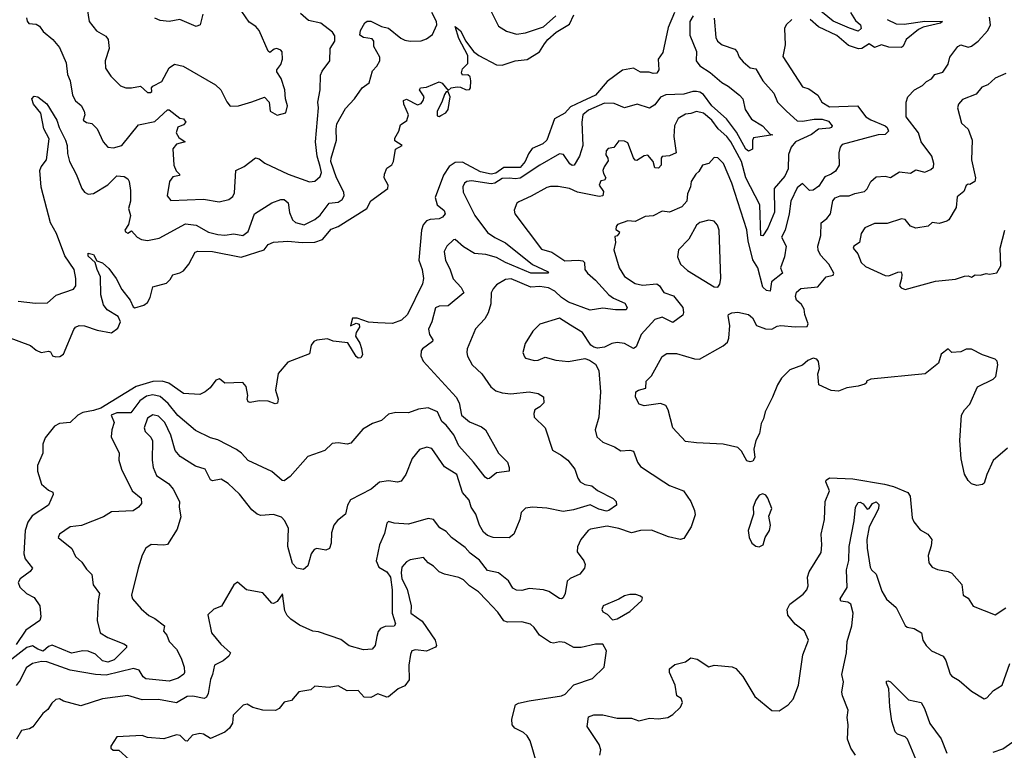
# Model space of a CAD drawing. Extents: x 1552033 to 1694788, y 811965 to 917215.
# Tile 127 of 256: x 1603974 to 1609447, y 850183 to 854244. Entities that reach past the tile are written whole.
import ezdxf

# ---------------------------------------------------------------- set-up
doc = ezdxf.new("R2010")
doc.units = 0

msp = doc.modelspace()

# ---------------------------------------------------------------- linework, layer by layer
at = {"layer": '0CON20XD'}
for points in [[(1604350, 854305), (1604360.8, 854235), (1604401.8, 854181.8), (1604452.5, 854152.5), (1604466, 854135), (1604471.4, 854085), (1604449.2, 854015), (1604452, 853975), (1604480.9, 853930.9), (1604535, 853876), (1604565, 853865.8), (1604595, 853865.6), (1604645, 853875.6), (1604685, 853840), (1604701.1, 853838.9), (1604708.2, 853845), (1604707.1, 853865), (1604714, 853875), (1604765, 853900.5), (1604804.2, 853975.8), (1604835, 853996.9), (1604883.8, 853985), (1605062.7, 853882.7), (1605091.9, 853855), (1605125, 853787.5), (1605144.2, 853764.2), (1605190, 853765), (1605265, 853788), (1605335, 853813.8), (1605361.4, 853785), (1605366, 853735), (1605405, 853714.4), (1605453.9, 853726.1), (1605462.5, 853765), (1605450.8, 853805), (1605448.8, 853855), (1605427.8, 853917.8), (1605404.3, 853955), (1605404.3, 853965), (1605425.6, 853995), (1605435.8, 854025), (1605433.8, 854065), (1605426.2, 854075), (1605404.2, 854084.2), (1605388.7, 854081.3), (1605365, 854062), (1605355, 854068.8), (1605305.5, 854185), (1605286.6, 854206.6), (1605249.9, 854229.9), (1605209.6, 854289.6)], [(1606587.5, 854305), (1606635, 854208.6), (1606680.2, 854180.2), (1606735, 854164.3), (1606785, 854171.8), (1606885, 854203.9), (1606954.4, 854265)], [(1608591.9, 854285), (1608619.8, 854239.8), (1608646.5, 854215), (1608650.7, 854195), (1608635, 854180.4), (1608586.7, 854196.7), (1608495, 854235.5), (1608396.5, 854316.5)], [(1603905, 852481.4), (1604035, 852433.3), (1604066.6, 852406.6), (1604094.6, 852394.6), (1604135, 852402.2), (1604145, 852397.1), (1604155.9, 852375.9), (1604175, 852370), (1604197.4, 852372.6), (1604218.2, 852385), (1604275, 852522), (1604285, 852535.7), (1604305.6, 852544.4), (1604335, 852542.2), (1604405, 852518.2), (1604485, 852504.3), (1604520.2, 852529.8), (1604533.9, 852563.9), (1604521.2, 852595), (1604461.3, 852631.3), (1604439.4, 852659.4), (1604424.8, 852715), (1604422.9, 852815), (1604404.1, 852855), (1604394.4, 852894.4), (1604355, 852930), (1604354.3, 852945.7), (1604385, 852939.2), (1604403.6, 852903.6), (1604435, 852892.9), (1604470.6, 852860.6), (1604511.1, 852805), (1604541.8, 852745), (1604587.7, 852685), (1604605, 852648), (1604615, 852642.5), (1604665, 852656.5), (1604685, 852672.1), (1604700.3, 852699.7), (1604715, 852759.4), (1604790.4, 852779.6), (1604810.4, 852799.6), (1604825, 852826.2), (1604865, 852836.7), (1604885, 852848.8), (1604915, 852885.8), (1604948.8, 852951.2), (1604965, 852958.3), (1605045, 852955.8), (1605205, 852923.6), (1605333.8, 852965), (1605356.2, 852995), (1605385, 853007.5), (1605465, 853012.8), (1605545, 853005.6), (1605615, 853007.9), (1605657.9, 853022.1), (1605705, 853080), (1605745, 853094), (1605903.3, 853195), (1605925, 853237.8), (1606021.2, 853305), (1606022, 853325), (1606000, 853365), (1606001.5, 853385), (1606015, 853418.8), (1606042.9, 853437.1), (1606051.9, 853455), (1606062.5, 853525), (1606100, 853545), (1606060, 853570), (1606058.8, 853585), (1606081.1, 853625), (1606091.1, 853658.9), (1606126.9, 853683.1), (1606135.5, 853715), (1606109.5, 853775), (1606107.5, 853795), (1606125, 853802.9), (1606185, 853770.8), (1606205, 853778), (1606217.5, 853795), (1606222, 853815), (1606196.7, 853855), (1606202.5, 853865), (1606235, 853870), (1606305, 853898.8), (1606321.7, 853891.7), (1606355, 853850), (1606372.5, 853865), (1606405, 853871.5), (1606425, 853869.4), (1606455, 853854.2), (1606473.6, 853856.4), (1606480, 853865), (1606482.5, 853905), (1606477.4, 853927.4), (1606465, 853937.5), (1606435, 853936.7), (1606429.5, 853949.5), (1606435, 853971.2), (1606465, 854000), (1606465.3, 854045), (1606415, 854140), (1606395, 854205.6), (1606425, 854181.8), (1606454.4, 854124.4), (1606497.3, 854067.3), (1606525.3, 854045.3), (1606625, 853992.5), (1606655, 853992.3), (1606728.8, 854015), (1606795, 854023.2), (1606863.9, 854065), (1606890.5, 854109.5), (1606910, 854135), (1606956.2, 854175), (1607030.8, 854219.2), (1607055, 854270.5)], [(1607614.2, 854285), (1607579.2, 854200.8), (1607547.9, 854062.1), (1607523.6, 854025), (1607525.7, 853965), (1607515, 853947.5), (1607495, 853944.2), (1607473, 853953), (1607425, 853952), (1607385, 853974), (1607325, 853963.8), (1607239.6, 853900.4), (1607175, 853824.7), (1607099.2, 853789.2), (1607035, 853759.4), (1607004.2, 853725), (1606946.8, 853693.2), (1606905, 853574.6), (1606881.9, 853555), (1606822.3, 853527.7), (1606801.6, 853498.4), (1606783.7, 853455), (1606755, 853422.2), (1606665, 853422.1), (1606619.8, 853390.2), (1606595, 853385.1), (1606535, 853398.5), (1606435, 853452.5), (1606395, 853450), (1606361.5, 853428.5), (1606329.6, 853380.4), (1606284.1, 853255), (1606294.7, 853215), (1606333.5, 853183.5), (1606339.7, 853165), (1606325, 853147.1), (1606305, 853136.6), (1606255, 853133.8), (1606235, 853126.5), (1606216.4, 853103.6), (1606207.3, 853075), (1606193, 852907), (1606211.4, 852855), (1606218.2, 852805), (1606213.3, 852776.7), (1606129.3, 852605), (1606096.4, 852573.6), (1606046.2, 852556.2), (1605965, 852558.4), (1605913.2, 852563.2), (1605850, 852585), (1605823.8, 852585), (1605812.5, 852542.5), (1605845, 852557.5), (1605861.7, 852551.7), (1605862.5, 852535), (1605844, 852506), (1605840, 852485), (1605865.4, 852445.4), (1605873.8, 852416.2), (1605878.8, 852381.2), (1605870, 852365), (1605855, 852362.5), (1605845, 852372.5), (1605797.7, 852447.7), (1605717, 852457), (1605685, 852470), (1605625, 852462), (1605610, 852455), (1605594, 852435), (1605585, 852386.7), (1605465, 852341.2), (1605411.8, 852278.2), (1605396.9, 852185), (1605411.1, 852135), (1605407.6, 852112.4), (1605395, 852108.6), (1605355, 852123.8), (1605305, 852126), (1605255, 852116.7), (1605245, 852120), (1605238.8, 852135), (1605242, 852155), (1605233.3, 852205), (1605215, 852226.7), (1605115, 852223.8), (1605085, 852247.5), (1605065, 852240), (1605032.1, 852197.9), (1605005.3, 852174.7), (1604975, 852160.5), (1604885, 852165.6), (1604803.9, 852223.9), (1604765.6, 852235.6), (1604715, 852233.7), (1604621.8, 852205), (1604425.4, 852085), (1604385, 852070.9), (1604325, 852061.4), (1604297.6, 852045), (1604255, 852004.5), (1604195, 851999.8), (1604167.8, 851985), (1604115, 851919.2), (1604102.2, 851885), (1604103.1, 851835), (1604073.1, 851765), (1604073.1, 851735), (1604095, 851662.9), (1604135, 851629.4), (1604157.9, 851617.9), (1604161.2, 851605), (1604134.2, 851545), (1604043.1, 851486.9), (1604019.1, 851450.9), (1604004.1, 851405), (1603996.9, 851275), (1604005, 851246.7), (1604046, 851195), (1604033, 851177), (1603976.7, 851135), (1603966.7, 851115), (1603975, 851090), (1604012, 851055), (1604055, 851032.9), (1604086.4, 850986.4), (1604091.9, 850925), (1604086, 850905), (1604009.2, 850850.8), (1603955, 850771.2)], [(1603965, 852680), (1604062.5, 852667.5), (1604129.6, 852670.4), (1604177.6, 852712.4), (1604273.7, 852746.3), (1604285.6, 852765), (1604287.1, 852805), (1604276.5, 852855), (1604225, 852931.4), (1604179.6, 853055), (1604145.8, 853115.8), (1604093.5, 853313.5), (1604086.2, 853405), (1604093.8, 853426.2), (1604124, 853465), (1604138, 853582), (1604107.8, 853637.8), (1604092, 853725), (1604050.7, 853775), (1604041.5, 853805), (1604055, 853819.2), (1604075, 853815.7), (1604125, 853776.9), (1604180.2, 853685), (1604193.3, 853645), (1604228.4, 853575), (1604237.8, 853545), (1604239.5, 853500.5), (1604252, 853455), (1604288.5, 853385), (1604320.5, 853305), (1604335, 853285.8), (1604355, 853274.3), (1604385, 853277.8), (1604465, 853325.5), (1604515, 853375.4), (1604555, 853372.1), (1604575, 853360), (1604583.5, 853345), (1604590, 853295), (1604590.6, 853235), (1604579.4, 853195), (1604590, 853155), (1604578.8, 853105), (1604558.1, 853075), (1604561.5, 853065), (1604575, 853058.1), (1604595, 853070), (1604627.3, 853035), (1604651.4, 853021.4), (1604685, 853017.3), (1604750.1, 853029.9), (1604895, 853109.7), (1604955, 853101.8), (1605023.9, 853063.9), (1605075, 853049.8), (1605115, 853046.2), (1605165, 853053.8), (1605215, 853044.8), (1605245, 853066.7), (1605280, 853165), (1605375, 853225.6), (1605425, 853244.4), (1605445, 853244.4), (1605465.9, 853225.9), (1605473.1, 853173.1), (1605490.7, 853130.7), (1605507.5, 853117.5), (1605555, 853103.2), (1605615, 853132.9), (1605645, 853158.2), (1605695, 853224.8), (1605745, 853230.2), (1605767.3, 853245), (1605776.9, 853265), (1605775.9, 853285), (1605735.2, 853365), (1605704.3, 853455), (1605705.3, 853475), (1605736, 853575), (1605732.5, 853635), (1605737.1, 853665), (1605785, 853750), (1605835.3, 853804.7), (1605877.1, 853865), (1605917, 853893), (1605935, 853960), (1605960, 853985), (1605976.7, 854015), (1605976.7, 854035), (1605942.5, 854095), (1605943.3, 854125), (1605933, 854137), (1605885, 854145.8), (1605865, 854157.5), (1605868.6, 854185), (1605892.9, 854227.1), (1605905, 854236.7), (1605925, 854236.2), (1605985, 854206.7), (1606025, 854197.5), (1606092.1, 854142.1), (1606115, 854130), (1606144.2, 854124.2), (1606205, 854126.2), (1606235, 854137), (1606268, 854162), (1606292.9, 854215), (1606290.2, 854235), (1606265, 854284.7)], [(1604011.6, 854255), (1604015, 854236.2), (1604025, 854223.8), (1604065, 854219.1), (1604085, 854208.1), (1604105, 854179.2), (1604158.8, 854135), (1604195, 854089.2), (1604233.5, 854005), (1604239.7, 853939.7), (1604255.6, 853905), (1604266.9, 853825), (1604285, 853792.5), (1604316.8, 853766.8), (1604332.9, 853735), (1604337.1, 853715), (1604328, 853685), (1604345, 853672), (1604375, 853668), (1604405, 853637.8), (1604437.9, 853565), (1604464.2, 853535), (1604495, 853531.2), (1604541.4, 853545), (1604635, 853658.9), (1604725, 853677.9), (1604795, 853742.9), (1604805, 853742.5), (1604865, 853697.1), (1604885, 853692.9), (1604897.3, 853675), (1604885, 853659.4), (1604852.7, 853647.3), (1604844.6, 853615), (1604858.8, 853588.8), (1604893.3, 853565), (1604845, 853552.5), (1604825, 853526.7), (1604830.3, 853435), (1604843.8, 853403.8), (1604863.3, 853385), (1604861.7, 853378.3), (1604825, 853370), (1604807.5, 853345), (1604794.4, 853265), (1604815, 853240), (1604995, 853247.3), (1605082.6, 853232.6), (1605136.2, 853245), (1605158.5, 853261.5), (1605167.7, 853282.3), (1605174.7, 853405.3), (1605221.7, 853428.3), (1605285, 853476.2), (1605305, 853471.2), (1605336.2, 853446.2), (1605466.7, 853385), (1605585, 853343.1), (1605615, 853345.7), (1605645, 853372.9), (1605651.9, 853395), (1605645, 853428.9), (1605628, 853485), (1605617.7, 853565), (1605634.5, 853754.5), (1605630.8, 853785), (1605643.8, 853855), (1605645.5, 853935), (1605655, 853958.6), (1605698.1, 854015), (1605700.8, 854085), (1605726.7, 854125), (1605725.5, 854154.5), (1605713.3, 854175), (1605647.5, 854225), (1605580.1, 854240.1), (1605535, 854278.9)], [(1607833.6, 854253.6), (1607844.1, 854145), (1607853.3, 854125), (1607878.8, 854105), (1607949.8, 854079.8), (1607962.3, 854065), (1607973.1, 854035), (1607995, 854010), (1608035, 853977.5), (1608065, 853970.8), (1608103.7, 853903.7), (1608165.6, 853835), (1608185.5, 853785), (1608235.7, 853735.7), (1608295, 853682.9), (1608325, 853679.3), (1608389.5, 853690.5), (1608435, 853690.9), (1608470.2, 853680.2), (1608490, 853655), (1608486.5, 853645), (1608475, 853640.7), (1608414.6, 853635.4), (1608375, 853606.6), (1608285.5, 853565), (1608261.5, 853535), (1608248.1, 853495), (1608246.2, 853415), (1608226.6, 853375), (1608166.9, 853305), (1608168.6, 853175), (1608132.4, 853085), (1608105, 853043.2), (1608094.1, 853045), (1608087.4, 853215), (1608010.2, 853365), (1607986.3, 853455), (1607925.9, 853565.9), (1607905, 853595.8), (1607856.9, 853636.9), (1607821.8, 853685), (1607775, 853725.3), (1607735, 853734.6), (1607705, 853722.5), (1607675, 853719.1), (1607634.2, 853695.8), (1607613.8, 853655), (1607610, 853595), (1607622.5, 853505), (1607585, 853486.9), (1607545, 853483.3), (1607538.8, 853475), (1607540, 853435), (1607525, 853418.6), (1607505, 853420), (1607496, 853455), (1607465, 853491.2), (1607445, 853488), (1607405, 853461.2), (1607395, 853463.8), (1607385, 853476), (1607355, 853559.5), (1607335, 853569.6), (1607305, 853571.4), (1607276.4, 853533.6), (1607245, 853527.5), (1607234.6, 853515), (1607232.4, 853492.4), (1607243.8, 853475), (1607245, 853460), (1607223, 853427), (1607216.2, 853405), (1607218.3, 853388.3), (1607232.5, 853365), (1607225, 853352.5), (1607205, 853347.5), (1607194.2, 853325), (1607218.2, 853288.2), (1607215, 853264.2), (1607195, 853261.5), (1607075, 853284.6), (1607030.8, 853305), (1606966.9, 853316.9), (1606925, 853317.2), (1606905, 853311.1), (1606817.6, 853262.4), (1606747.7, 853232.3), (1606737.8, 853225), (1606722.9, 853185), (1606726.4, 853165), (1606875, 852968.7), (1606931.8, 852951.8), (1607005, 852903.2), (1607077.8, 852907.8), (1607105, 852903.5), (1607112.7, 852895), (1607116.2, 852855), (1607130.9, 852835), (1607175, 852796.2), (1607248.8, 852715), (1607275, 852695.4), (1607338.3, 852668.3), (1607351.4, 852645), (1607345, 852631.9), (1607285, 852630.7), (1607215, 852640.5), (1607145, 852629), (1607024, 852674), (1606985, 852700.3), (1606948.7, 852735), (1606914, 852754), (1606865, 852761.6), (1606815, 852757.1), (1606705, 852804.2), (1606675, 852799.2), (1606625, 852770), (1606605, 852748.8), (1606594.4, 852725), (1606593.5, 852665), (1606578.8, 852615), (1606559.5, 852580.5), (1606507.9, 852525), (1606462, 852415), (1606459.2, 852395), (1606463.1, 852373.1), (1606489.2, 852325), (1606542.9, 852275), (1606593.6, 852203.6), (1606620.9, 852180.9), (1606655, 852169.6), (1606703.6, 852163.6), (1606805, 852175.9), (1606856, 852166), (1606885, 852147.5), (1606886.7, 852115), (1606865, 852091.4), (1606838, 852075), (1606831.4, 852055), (1606834.2, 852035), (1606895, 851976.2), (1606935, 851850.8), (1606984, 851824), (1607020, 851795), (1607060, 851745), (1607075.6, 851695), (1607090, 851675), (1607115, 851660.9), (1607155, 851652.5), (1607185, 851626.4), (1607272.3, 851582.3), (1607288.8, 851565), (1607291.1, 851545), (1607248.5, 851515), (1607235, 851511.7), (1607193.1, 851523.1), (1607145, 851546.8), (1607051.5, 851518.5), (1606995, 851510.9), (1606905, 851528.7), (1606825, 851533.6), (1606785, 851528.5), (1606761.8, 851505), (1606753.8, 851465), (1606720.6, 851385), (1606695, 851364.6), (1606605, 851365.8), (1606575, 851376.8), (1606552, 851395), (1606529.3, 851435), (1606509.1, 851495), (1606484, 851534), (1606472.9, 851572.9), (1606435.6, 851615), (1606404.4, 851715), (1606335, 851758.6), (1606265, 851860), (1606237.7, 851867.7), (1606195.8, 851854.2), (1606155.4, 851804.6), (1606120.5, 851715), (1606095, 851679.2), (1606075, 851672.5), (1606025, 851680.6), (1605975, 851672.9), (1605928.1, 851635), (1605813.7, 851575), (1605796.4, 851545), (1605785.6, 851494.4), (1605740.5, 851459.5), (1605720, 851435), (1605707.9, 851392.1), (1605705.6, 851335), (1605695.9, 851304.1), (1605675, 851296.1), (1605625, 851303.9), (1605611.3, 851298.7), (1605594.2, 851275), (1605575, 851208.8), (1605552.3, 851187.7), (1605515, 851195.7), (1605491.2, 851221.2), (1605464.3, 851315), (1605467.8, 851415), (1605447.8, 851457.8), (1605428.8, 851478.8), (1605385, 851493.9), (1605315, 851488.5), (1605295, 851494.5), (1605265, 851520), (1605196.3, 851606.3), (1605133.1, 851665), (1605095, 851689.4), (1605045, 851681.4), (1605035.6, 851685.6), (1605005, 851746.2), (1604951.9, 851761.9), (1604866.5, 851815), (1604838.4, 851848.4), (1604814.1, 851935), (1604780.6, 852005), (1604745, 852040), (1604715, 852046.8), (1604685, 852028.5), (1604665.3, 851975), (1604671.6, 851955), (1604702.5, 851922.5), (1604712.8, 851902.8), (1604710.5, 851795), (1604715.5, 851755), (1604735, 851710.9), (1604803.1, 851663.1), (1604828.2, 851635), (1604862.5, 851565), (1604861.2, 851535), (1604870.4, 851479.6)], [(1604991.4, 854275), (1604976.7, 854215), (1604955, 854206.7), (1604865, 854245.7), (1604805, 854234.6), (1604755, 854239.5), (1604725, 854252.5)], [(1608265.6, 854245), (1608234.4, 854215), (1608224.6, 854195), (1608229.4, 854105), (1608215, 854040), (1608325, 853871.2), (1608360.7, 853859.3), (1608410, 853825), (1608433.1, 853785), (1608475, 853759.1), (1608630, 853765), (1608676.5, 853705), (1608705, 853687.3), (1608784.4, 853655), (1608796.2, 853645), (1608803.5, 853625), (1608785, 853605.5), (1608745, 853604.4), (1608545, 853549.5), (1608534.1, 853535.9), (1608526.2, 853505), (1608529.2, 853435), (1608508.3, 853401.7), (1608485, 853384.6), (1608448.8, 853371.2), (1608415, 853319.1), (1608385, 853296.9), (1608364.4, 853294.4), (1608325, 853333.8), (1608295, 853308.6), (1608260, 853235), (1608251.1, 853165), (1608228.8, 853075), (1608208, 853035), (1608234.3, 852984.3), (1608225.5, 852925), (1608202.9, 852865), (1608213.3, 852835), (1608153.3, 852786.7), (1608146.2, 852735), (1608125, 852738.1), (1608105, 852756.5), (1608076, 852865), (1608049.5, 852909.5), (1608023.3, 853015), (1608015.4, 853075.4), (1607933.1, 853335), (1607885.7, 853445.7), (1607855, 853477.1), (1607835, 853477.8), (1607803.8, 853445), (1607770, 853435), (1607749.1, 853400.9), (1607731.4, 853385), (1607707.1, 853345), (1607702.7, 853315), (1607685.9, 853275.9), (1607682.9, 853235), (1607655, 853203.1), (1607585, 853174), (1607545, 853180), (1607495, 853153.3), (1607450.3, 853149.7), (1607395, 853122.5), (1607355, 853126), (1607296.2, 853105), (1607290, 853095), (1607288.3, 853078.3), (1607307.5, 853065), (1607307, 853057), (1607295, 853042.5), (1607281.7, 853038.3), (1607286, 853005), (1607275.8, 852965), (1607306.5, 852865), (1607336, 852816), (1607395, 852777.5), (1607435, 852768), (1607515.3, 852775.3), (1607530, 852765), (1607555, 852728.5), (1607608.2, 852708.2), (1607659.4, 852645), (1607664.4, 852615.6), (1607659.2, 852600.8), (1607605, 852561.5), (1607545, 852589.6), (1607505, 852577.5), (1607427.5, 852495), (1607400, 852425), (1607385, 852416.9), (1607335, 852444.4), (1607295, 852449.4), (1607265.8, 852444.2), (1607225, 852424), (1607185, 852418.8), (1607165, 852423.3), (1607148.8, 852435), (1607102, 852505), (1607035.9, 852545.9), (1606975, 852584.5), (1606865, 852552), (1606827, 852513), (1606783.3, 852445), (1606770, 852395), (1606779.3, 852369.3), (1606785, 852362.5), (1606835, 852349.2), (1606855, 852350.8), (1606895, 852368.6), (1606955, 852350.6), (1607025, 852343.8), (1607115, 852360.8), (1607141.9, 852351.9), (1607175, 852330), (1607193.2, 852293.2), (1607202, 852175), (1607193.1, 852035), (1607171.9, 851965), (1607182.5, 851925), (1607215.4, 851895.4), (1607280.5, 851870.5), (1607315, 851846.9), (1607365, 851850.8), (1607385, 851846), (1607407.8, 851785), (1607425, 851759.4), (1607555, 851674.5), (1607585.4, 851655.4), (1607664.5, 851624.5), (1607704.2, 851565), (1607725.7, 851515), (1607729.1, 851490.9), (1607705.5, 851424.5), (1607665, 851360), (1607645, 851353.8), (1607579.4, 851369.4), (1607485.7, 851405.7), (1607425, 851404.1), (1607375, 851390.8), (1607305, 851415.4), (1607239.1, 851429.1), (1607147.5, 851412.5), (1607134.3, 851405), (1607092.5, 851355), (1607073.8, 851313.8), (1607072.5, 851285), (1607110, 851235), (1607116.7, 851215), (1607113.6, 851195), (1607088, 851162), (1607032.9, 851137.1), (1607017.5, 851122.5), (1607006.8, 851055), (1606995, 851030.8), (1606985, 851024.3), (1606974.2, 851025.8), (1606915.6, 851065), (1606885, 851075.3), (1606805, 851081.8), (1606765, 851070.9), (1606735, 851072.2), (1606715, 851084.4), (1606690.9, 851125), (1606635, 851168.8), (1606575, 851181.9), (1606530.1, 851240.1), (1606477.9, 851277.9), (1606449.9, 851309.9), (1606374.7, 851364.7), (1606345, 851398.6), (1606309.7, 851419.7), (1606273.3, 851465), (1606245, 851470.8), (1606135, 851440), (1606055.5, 851445.5), (1606025, 851454.3), (1606014.8, 851445.2), (1606001.4, 851388.6), (1605973.9, 851325), (1605956, 851235), (1605970, 851200), (1606015, 851174.7), (1606035.8, 851145), (1606044.7, 851075.3), (1606045.2, 850945.2), (1606062.5, 850885), (1606055, 850872.6), (1606005, 850870.2), (1605979.4, 850860.6), (1605966.3, 850843.7), (1605958.8, 850815), (1605949.3, 850765), (1605933.8, 850745), (1605885, 850741.5), (1605805, 850762.8), (1605758.4, 850798.4), (1605635, 850841.1), (1605603.3, 850845), (1605528.9, 850878.9), (1605481, 850911), (1605461.3, 850931.3), (1605448.5, 850958.5), (1605435, 851053.3), (1605405, 851009.1), (1605385, 850999.2), (1605375, 851001.2), (1605325, 851057.5), (1605235, 851074.2), (1605185, 851117.5), (1605165, 851102.5), (1605095.7, 850984.3), (1605052.7, 850967.3), (1605020, 850935), (1605040.6, 850835), (1605092.8, 850772.8), (1605145.8, 850725), (1605136, 850705), (1605105, 850679.2), (1605057.5, 850655), (1605046.1, 850603.9)], [(1607717.5, 854265), (1607699.2, 854235), (1607698.3, 854158.3), (1607735, 854066.7), (1607734.1, 854015), (1607755, 853987.5), (1607811.1, 853951.1), (1607876.4, 853895), (1607911.4, 853875), (1607974.4, 853825), (1607993.8, 853803.8), (1608005.7, 853745), (1608041.1, 853691.1), (1608103.6, 853653.6), (1608145, 853607.5), (1608160, 853605), (1608053.3, 853586.7), (1608046.7, 853573.3), (1608048, 853525), (1608025, 853512.9), (1608009.6, 853525), (1607958.8, 853618.8), (1607903.2, 853693.2), (1607820.9, 853765), (1607775, 853827.8), (1607755, 853841.3), (1607735, 853845.8), (1607715, 853845.6), (1607665, 853829.5), (1607565, 853826.2), (1607535, 853812.7), (1607505, 853770.8), (1607475, 853752.9), (1607405.4, 853775.4), (1607335.8, 853754.2), (1607278.8, 853778.8), (1607225, 853780), (1607135, 853740.5), (1607104.2, 853715), (1607097.7, 853675), (1607103.8, 853545), (1607086.2, 853485), (1607055.2, 853434.8), (1607045, 853433.9), (1607032.5, 853442.5), (1606995.8, 853495), (1606975, 853497.8), (1606865, 853435.9), (1606755, 853364), (1606729, 853359), (1606696.6, 853363.4), (1606655, 853361.1), (1606615, 853336.3), (1606595, 853331.5), (1606485, 853347.5), (1606460, 853345), (1606445.8, 853335), (1606436.9, 853315), (1606439.4, 853285), (1606504.5, 853155), (1606575, 853061.8), (1606615, 853032.5), (1606673.5, 853003.5), (1606825, 852884.1), (1606907.5, 852845), (1606912.5, 852835), (1606815.6, 852835), (1606675, 852894.2), (1606625, 852923.1), (1606565, 852938.4), (1606502.5, 852945), (1606441.7, 852981.7), (1606395, 853022), (1606385, 853021.2), (1606348.8, 852985), (1606334.4, 852955), (1606341.4, 852905), (1606365, 852860), (1606383.2, 852803.2), (1606428.1, 852755), (1606442, 852725), (1606355, 852654.2), (1606305, 852650.8), (1606285, 852643.3), (1606264.6, 852565), (1606246.5, 852523.5), (1606251.2, 852495), (1606270, 852465), (1606267.8, 852455), (1606213.3, 852415), (1606206.2, 852403.8), (1606203.8, 852375), (1606216.6, 852346.6), (1606400, 852145), (1606416.9, 852115), (1606429.5, 852045), (1606475, 852009.1), (1606541.3, 851981.3), (1606563.8, 851965), (1606635, 851834.2), (1606685, 851783.8), (1606695.4, 851755), (1606694.2, 851735), (1606624, 851726), (1606585, 851693.8), (1606575, 851692.5), (1606561.7, 851701.7), (1606496.5, 851785), (1606414.4, 851874.4), (1606386.5, 851936.5), (1606345, 851990.6), (1606320, 852010), (1606296.4, 852065), (1606245, 852085.7), (1606191.7, 852078.3), (1606135, 852058.2), (1606065, 852060.6), (1606025, 852050.6), (1605984.6, 852015.4), (1605935, 851999.3), (1605882, 851968), (1605815, 851889.6), (1605795, 851883.8), (1605745, 851892.5), (1605711.2, 851888.8), (1605669.9, 851850.1), (1605575, 851815.9), (1605478.5, 851705), (1605445, 851681.1), (1605432.5, 851682.5), (1605375, 851733.3), (1605245, 851793.5)], [(1608795, 854245.6), (1608845, 854221.5), (1608889.3, 854219.3), (1609005, 854236.9), (1609102.5, 854235), (1609092, 854225), (1608995, 854202.9), (1608969.4, 854190.6), (1608901.8, 854135), (1608883.7, 854096.3), (1608875, 854090), (1608805, 854090.8), (1608765, 854104.3), (1608725, 854090), (1608695, 854109.5), (1608655.3, 854084.7), (1608637.2, 854082.8), (1608580.4, 854100.4), (1608515, 854156.4), (1608414.1, 854204.1), (1608367.5, 854245)], [(1609135, 853996.7), (1609143.2, 854036.8), (1609188, 854095), (1609205, 854104.3), (1609245, 854091.8), (1609265, 854096.2), (1609301.5, 854125), (1609355.5, 854185), (1609370.4, 854215), (1609365, 854258.9)], [(1609465, 851862), (1609385.6, 851794.4), (1609349.2, 851715), (1609335, 851667.5), (1609325, 851660), (1609294.1, 851654.1), (1609265, 851663.8), (1609245, 851683.3), (1609225, 851717.5), (1609206.4, 851803.6), (1609200.2, 851905), (1609207.9, 852045), (1609224.6, 852075.4), (1609255, 852107.1), (1609296.8, 852203.2), (1609385, 852245.7), (1609400.2, 852259.8), (1609410, 852325), (1609406.7, 852345), (1609396.7, 852356.7), (1609325, 852381.9), (1609265, 852411.9), (1609235, 852412.9), (1609205, 852398.6), (1609155, 852394.3), (1609133.9, 852413.9), (1609095.6, 852385), (1609081.2, 852335), (1609006.7, 852275), (1608705, 852246.2), (1608680, 852235), (1608680, 852225), (1608671.7, 852218.3), (1608635, 852206.7), (1608572.1, 852197.9), (1608525, 852178.6), (1608485, 852182.5), (1608416.7, 852215), (1608410, 852275), (1608420, 852305), (1608413.3, 852343.3), (1608405, 852357.5), (1608385, 852363.3), (1608355, 852348.8), (1608325.9, 852324.1), (1608255, 852298), (1608209.1, 852250.9), (1608186, 852215), (1608158.8, 852145), (1608116.7, 852065), (1608108.8, 852025), (1608095, 852000), (1608085.8, 851944.2), (1608066.2, 851905), (1608053.9, 851856.1), (1608059.3, 851810.7), (1608049.3, 851790.7), (1608035, 851786.7), (1608015, 851792.5), (1607986.1, 851846.1), (1607965, 851866.2), (1607885, 851884.2), (1607735, 851891.1), (1607675, 851900), (1607605, 851976), (1607578.8, 852075), (1607565, 852100), (1607535, 852110.6), (1607445, 852098), (1607417.3, 852107.3), (1607396.9, 852145), (1607399.4, 852175), (1607413.3, 852185), (1607454.3, 852195), (1607456, 852235), (1607485, 852264.3), (1607512.9, 852315), (1607545, 852371.4), (1607571.5, 852388.5), (1607625, 852387.7), (1607725, 852358.8), (1607752.6, 852357.4), (1607885, 852430.6), (1607907.6, 852452.4), (1607916.1, 852473.9), (1607921.9, 852545), (1607912.5, 852597.5), (1607914.3, 852605.7), (1607932.5, 852615), (1607965, 852617.9), (1608025, 852605.4), (1608046.9, 852586.9), (1608068.8, 852545), (1608120, 852525), (1608155, 852522.9), (1608185, 852540.4), (1608205, 852544.6), (1608285, 852536.9), (1608350.5, 852539.5), (1608356.2, 852553.8), (1608337.5, 852605), (1608334.4, 852635), (1608320.2, 852660.2), (1608292.5, 852685), (1608286.2, 852705), (1608291.1, 852728.9), (1608315, 852749.5), (1608411.1, 852758.9), (1608455.7, 852814.3), (1608495, 852823.8), (1608500, 852835), (1608472, 852885), (1608425.2, 852935), (1608413, 852963), (1608410.9, 852985), (1608427.1, 853045), (1608429.3, 853115), (1608460.6, 853139.4), (1608480.8, 853165), (1608493, 853237), (1608506.6, 853253.4), (1608535, 853264.6), (1608585, 853265.4), (1608615, 853278.9), (1608670.3, 853289.7), (1608685, 853304), (1608704.3, 853345), (1608735, 853371.4), (1608784.5, 853374.5), (1608815, 853367.5), (1608865, 853398.1), (1608925, 853390.5), (1608955, 853409.2), (1609005, 853396.5), (1609038.5, 853411.5), (1609053.3, 853425), (1609054.6, 853445.4), (1609044.1, 853485), (1608985.4, 853565), (1608969.1, 853615), (1608901.8, 853705), (1608900.4, 853785), (1608911.1, 853815), (1608947.8, 853855), (1608991.8, 853878.2), (1609015, 853900.6), (1609041.2, 853915), (1609061.3, 853938.7), (1609105, 853953.1), (1609135, 853996.7)], [(1609455, 853944.6), (1609395, 853920), (1609355, 853882), (1609320.9, 853869.1), (1609290.2, 853829.8), (1609215, 853801.2), (1609192.5, 853775), (1609185.6, 853755), (1609208.3, 853668.3), (1609245.8, 853635), (1609267.8, 853575), (1609264.5, 853465), (1609286, 853365), (1609282.5, 853345), (1609255, 853327.5), (1609245, 853330), (1609235, 853323.3), (1609221.8, 853288.2), (1609185, 853259.4), (1609178.9, 853201.1), (1609137.9, 853132.1), (1609126.4, 853123.6), (1609085, 853110.6), (1609045, 853116.2), (1609023.9, 853096.1), (1608955.8, 853085.8), (1608925.9, 853095.9), (1608895, 853133.8), (1608875, 853136.9), (1608795, 853110.6), (1608725, 853112.1), (1608672.4, 853087.6), (1608651.5, 853055), (1608642, 853005), (1608610, 852985), (1608606.7, 852975), (1608632.4, 852942.4), (1608650.8, 852895), (1608675, 852872.9), (1608785, 852821.4), (1608805, 852820.6), (1608855, 852841.2), (1608872.5, 852842.5), (1608878, 852828), (1608876, 852806), (1608864.2, 852764.2), (1608872.7, 852752.7), (1608895, 852744.3), (1609065, 852790), (1609175, 852801.9), (1609225, 852818.8), (1609245, 852820), (1609265, 852812.5), (1609285, 852826.2), (1609313.9, 852823.9), (1609345, 852833.3), (1609365, 852830), (1609405, 852836.7), (1609426.9, 852875), (1609424.3, 852975), (1609449.2, 853075)], [(1606305, 853706.7), (1606315, 853712), (1606343.1, 853726.9), (1606356.2, 853745), (1606367.1, 853815), (1606355, 853842.5), (1606345, 853842.5), (1606335, 853827.5), (1606321.2, 853785), (1606294.4, 853735), (1606295, 853710), (1606305, 853706.7)], [(1607855, 852756.7), (1607865, 852773.3), (1607870.3, 852805), (1607861.5, 853075), (1607852.2, 853102.2), (1607835, 853124), (1607805, 853129.4), (1607755, 853116.6), (1607735, 853101.2), (1607692.5, 853025), (1607635.7, 852965), (1607629.4, 852925), (1607647.1, 852885), (1607685, 852850.6), (1607835, 852760), (1607855, 852756.7)], [(1605245, 851793.5), (1605206.2, 851835), (1605178.8, 851855), (1605075, 851908.1), (1605035, 851918.9), (1604950.8, 851960.8), (1604853.9, 852043.9), (1604799.8, 852109.8), (1604755, 852150), (1604715, 852158.4), (1604679.6, 852150.4), (1604641.2, 852125), (1604591.5, 852058.5), (1604515, 852058.9), (1604483.1, 852045), (1604499.6, 852005), (1604486.8, 851965), (1604482.6, 851925), (1604526.9, 851835), (1604526, 851795), (1604540, 851745), (1604599.2, 851625), (1604650, 851585), (1604650.8, 851555), (1604635, 851533.8), (1604605, 851514.2), (1604485, 851508.1), (1604439.2, 851480.8), (1604318, 851432), (1604255, 851424.4), (1604196.2, 851385), (1604188, 851365), (1604264.4, 851305), (1604285, 851260.8), (1604319.3, 851229.3), (1604345, 851190), (1604375, 851160), (1604382.7, 851102.7), (1604418.6, 851055), (1604410, 851015), (1604405.8, 850905), (1604422, 850835), (1604465, 850808.9), (1604553.1, 850775), (1604568.8, 850765), (1604568, 850755), (1604499.4, 850685), (1604465, 850673.3), (1604435, 850679.9), (1604395, 850717.3), (1604355, 850734.3), (1604325, 850736.1), (1604262.8, 850722.8), (1604155, 850766.3), (1604135, 850759.2), (1604105, 850734.6), (1604075, 850744.4), (1604045, 850764.1), (1604014, 850755), (1603931.3, 850688.7)], [(1607198.8, 850155), (1607204, 850185), (1607195.7, 850215), (1607128, 850315), (1607135, 850368.8), (1607165, 850380), (1607215, 850378.9), (1607295, 850361.1), (1607375, 850360.9), (1607415, 850346.7), (1607475, 850360.6), (1607525, 850358.1), (1607576.2, 850365), (1607605, 850382.5), (1607647.6, 850422.4), (1607657.6, 850447.6), (1607651.3, 850471.3), (1607626.2, 850486.2), (1607618, 850545), (1607585.8, 850615), (1607585.8, 850635), (1607615, 850660.4), (1607675, 850673.6), (1607705, 850696.4), (1607738.8, 850688.8), (1607805, 850645.8), (1607835, 850655.6), (1607935, 850645.8), (1607955, 850638), (1607992.6, 850592.6), (1608060.9, 850480.9), (1608155, 850403.3), (1608195, 850402.5), (1608245, 850436.2), (1608272.4, 850467.6), (1608302.5, 850545), (1608327, 850713), (1608357.5, 850795), (1608335.8, 850845), (1608283.4, 850883.4), (1608243, 850933), (1608239.4, 850965), (1608255.4, 850995), (1608328.8, 851051.2), (1608348.6, 851075), (1608357.3, 851097.3), (1608352.5, 851145), (1608362.9, 851175), (1608428.5, 851281.5), (1608432.7, 851325), (1608428.2, 851385), (1608446.7, 851465), (1608450.6, 851565), (1608475.6, 851624.4), (1608454.5, 851675), (1608456.2, 851685), (1608475, 851697.1), (1608605, 851690.9), (1608781.6, 851661.6), (1608830, 851650), (1608910, 851615), (1608924.3, 851595), (1608934.4, 851475), (1608943.2, 851453.2), (1608978.3, 851408.3), (1609021.2, 851385), (1609044, 851355), (1609040.3, 851319.7), (1609023.3, 851265), (1609027.5, 851225), (1609045, 851200.8), (1609075, 851187.5), (1609135, 851177.5), (1609155, 851167.5), (1609211.2, 851105), (1609217.5, 851045), (1609245, 851027.5), (1609274.1, 850984.1), (1609395, 850936.2), (1609455, 850974.4)], [(1608085, 851314.4), (1608106.7, 851325), (1608118.1, 851365), (1608141.5, 851405), (1608147.1, 851435), (1608137.5, 851485), (1608154.1, 851525.9), (1608132, 851585), (1608121.2, 851601.2), (1608105, 851609.2), (1608085, 851601.4), (1608065, 851573.8), (1608051.2, 851535), (1608053.3, 851495), (1608023.6, 851405), (1608028.5, 851365), (1608043.1, 851335), (1608065, 851318.1), (1608085, 851314.4)], [(1608619.4, 850155), (1608594.3, 850195), (1608574.4, 850245), (1608579.5, 850325), (1608572.5, 850365), (1608579.2, 850405), (1608547.5, 850485), (1608544.2, 850505), (1608552.7, 850562.7), (1608544.2, 850604.2), (1608568.8, 850725), (1608573.4, 850786.6), (1608599.6, 850875), (1608606.5, 850945), (1608594.4, 850995), (1608576.8, 851006.8), (1608537.5, 851012.5), (1608534.6, 851025), (1608572.7, 851087.3), (1608568.9, 851185), (1608582.5, 851237.5), (1608584.8, 851315.2), (1608612.4, 851457.6), (1608620.3, 851535), (1608635, 851560), (1608645, 851561.9), (1608662.9, 851552.9), (1608685, 851523.3), (1608695, 851527.5), (1608713.8, 851555), (1608735, 851564.3), (1608748.8, 851548.8), (1608747.7, 851525), (1608696.4, 851425), (1608682.1, 851355), (1608683.6, 851306.4), (1608700.4, 851200.4), (1608707.8, 851185), (1608735, 851161.2), (1608766.6, 851066.6), (1608792.2, 851022.2), (1608845, 850976), (1608895, 850875.8), (1608906.6, 850866.6), (1608945, 850859.4), (1608986.9, 850835), (1608994.4, 850795), (1609011.9, 850765)], [(1604870.4, 851479.6), (1604848.9, 851411.1), (1604795, 851327.1), (1604775, 851322.7), (1604705, 851327.1), (1604675, 851306.5), (1604655, 851266.9), (1604632, 851195), (1604596, 851045), (1604601.8, 851025), (1604649.8, 850969.8), (1604691.5, 850931.5), (1604725.2, 850915), (1604778.6, 850875), (1604773.8, 850845), (1604791.9, 850821.9), (1604805, 850787.5), (1604845, 850744.4), (1604871.2, 850695), (1604888, 850645), (1604890.8, 850615), (1604886, 850605), (1604855, 850582.9), (1604805, 850567.3), (1604675, 850580.3), (1604661.3, 850591.3), (1604637.8, 850627.8), (1604607.2, 850637.2), (1604455, 850600.4), (1604395, 850604.3), (1604255, 850628.3), (1604125, 850674.8), (1604095, 850675.8), (1604045, 850664.7), (1604009.4, 850640.6), (1603977.7, 850572.3), (1603955, 850543.6)], [(1606848, 850108), (1606826.4, 850185), (1606811.8, 850235), (1606795, 850262.9), (1606775, 850281.4), (1606726.2, 850305), (1606712, 850325), (1606709.2, 850355), (1606730, 850435), (1606746.7, 850445), (1606805, 850458.4), (1606986, 850485), (1607006.9, 850495), (1607055, 850546), (1607158.7, 850581.3), (1607222, 850645), (1607236.4, 850736.4), (1607215, 850772.5), (1607175, 850772.5), (1607095, 850754.2), (1607055, 850754.2), (1607005, 850782), (1606975, 850786), (1606941.7, 850778.3), (1606925, 850781.2), (1606862.8, 850822.8), (1606834.2, 850865), (1606813.5, 850883.5), (1606765, 850896.4), (1606685, 850895.4), (1606665, 850901.8), (1606630.9, 850950.9), (1606567.9, 851017.9), (1606525, 851064.4), (1606475, 851097.1), (1606440.4, 851130.4), (1606415, 851143.1), (1606335, 851161.9), (1606305.4, 851175.4), (1606275, 851206.9), (1606244.6, 851224.6), (1606218.8, 851255), (1606145, 851241.1), (1606125, 851230), (1606099.1, 851200.9), (1606095, 851170), (1606099.1, 851135), (1606127.9, 851077.9), (1606150.8, 850985), (1606148.6, 850945), (1606210.9, 850900.9), (1606283.2, 850795), (1606291.1, 850765), (1606284.5, 850755.5), (1606235, 850732.9), (1606175, 850741.1), (1606154.7, 850735.3), (1606146.1, 850715), (1606137.1, 850655), (1606139.1, 850575), (1606115, 850540.5), (1606077.5, 850525), (1606025, 850479.7), (1606015, 850478.2), (1605965, 850496.4), (1605925, 850475.4), (1605888.8, 850478.8), (1605855, 850515.3), (1605793.5, 850513.5), (1605745, 850540.9), (1605695, 850532.5), (1605615, 850538.8), (1605591.7, 850518.3), (1605525, 850507.1), (1605485, 850458.8), (1605445, 850450), (1605416.2, 850415), (1605395.6, 850404.4), (1605325, 850406), (1605270, 850420), (1605238.4, 850438.4), (1605215.9, 850434.1), (1605161.7, 850378.3), (1605157.2, 850332.8), (1605140.8, 850305), (1605115, 850283.5), (1605035, 850248.8), (1604995, 850272.1), (1604975, 850275.4), (1604935, 850266.7), (1604905, 850234.2), (1604895, 850235.8), (1604866, 850265), (1604845, 850267.9), (1604775, 850245.6), (1604685, 850254.3), (1604655, 850265.6), (1604515, 850256.7), (1604480, 850205), (1604480, 850195), (1604493.6, 850183.6), (1604525, 850183.3), (1604582.1, 850132.1)], [(1607268.3, 850908.3), (1607295, 850913.3), (1607366.2, 850955), (1607432.5, 851015), (1607435, 851030), (1607425, 851040), (1607399.3, 851049.3), (1607365, 851048.8), (1607335, 851041.2), (1607305, 851022), (1607217.5, 850985), (1607210, 850965), (1607215, 850952.5), (1607239.3, 850939.3), (1607268.3, 850908.3)], [(1609011.9, 850765), (1609042, 850735), (1609106.4, 850706.4), (1609121.8, 850681.8), (1609145, 850606.7), (1609154.3, 850595), (1609195, 850570.5), (1609265, 850512), (1609335, 850468.8), (1609350, 850475), (1609385.7, 850514.3), (1609434.8, 850545.2), (1609477.1, 850665)], [(1605046.1, 850603.9), (1605034.7, 850575.3), (1605022.5, 850497.5), (1605012.8, 850477.2), (1605000, 850470), (1604937.2, 850482.8), (1604905, 850482.1), (1604845, 850445.6), (1604745, 850465.5), (1604655, 850463.8), (1604575, 850487.7), (1604435, 850469.3), (1604315, 850430), (1604217.5, 850455), (1604195, 850468), (1604175, 850464.2), (1604152.5, 850445), (1604130.3, 850409.7), (1604103.2, 850386.8), (1604046.9, 850313.1), (1604028, 850302), (1603985, 850292), (1603956.2, 850243.8)], [(1608955, 850133.3), (1608909.1, 850245), (1608895, 850258.2), (1608852.3, 850272.3), (1608839.4, 850285), (1608822.2, 850345), (1608810, 850425), (1608805.5, 850525), (1608791.9, 850555), (1608792.7, 850567.3), (1608800.9, 850569.1), (1608815, 850563.1), (1608915, 850463.6), (1608985, 850447.5), (1609003.6, 850415), (1609032.4, 850332.4), (1609095, 850246.2), (1609126.9, 850166.9)], [(1609385, 850172.2), (1609438.5, 850191.5), (1609635, 850327.5)]]:
    msp.add_lwpolyline(points, dxfattribs=at)

doc.saveas('drawing.dxf')
